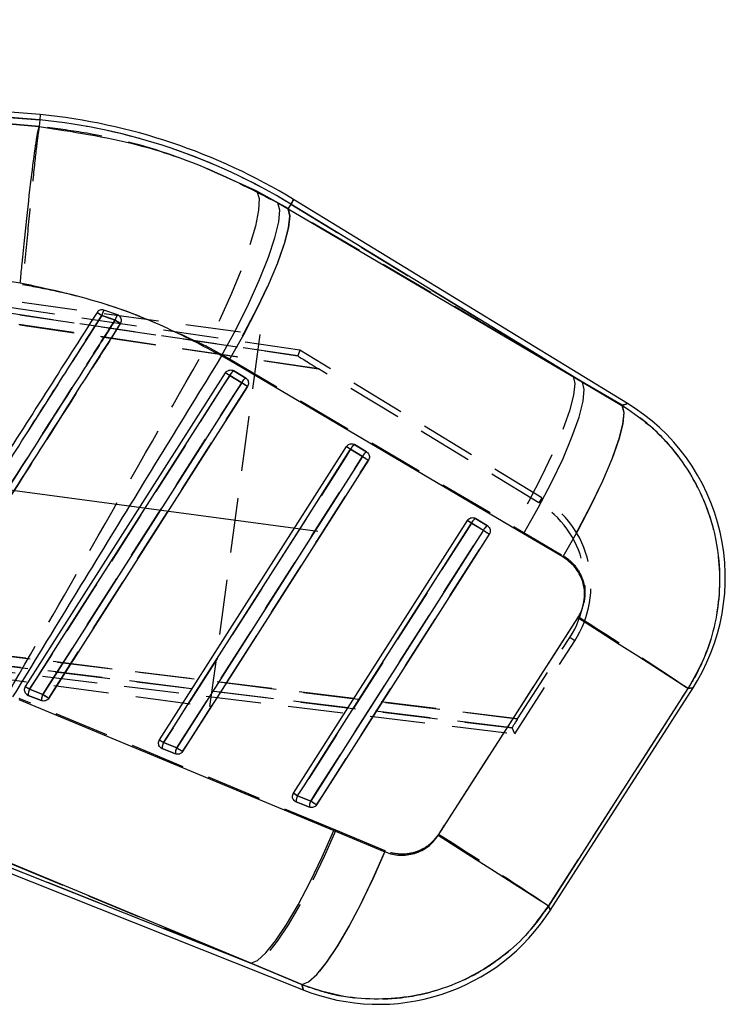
# Model space of a CAD drawing. Extents: x 67 to 774, y 27 to 578.
# Tile 7 of 43: x 362 to 394, y 39 to 84. Entities that reach past the tile are written whole.
import ezdxf

# ---------------------------------------------------------------- set-up
doc = ezdxf.new("R2010")
doc.units = 0
doc.header["$LTSCALE"] = 2
doc.linetypes.add('CENTERX2', pattern=[20.32, 12.7, -2.54, 2.54, -2.54])
doc.linetypes.add('HIDDEN', pattern=[1.905, 1.27, -0.635])
doc.layers.get('0').update_dxf_attribs({"linetype": 'CONTINUOUS'})
doc.layers.add('FORMATO', color=179, linetype='CONTINUOUS')

msp = doc.modelspace()

# ---------------------------------------------------------------- linework, layer by layer
at = {"color": 7, "linetype": 'CONTINUOUS'}
for p, q in [((362.638971, 79.630422), (309.224275, 84.007145)), ((362.616694, 79.38493), (316.066106, 83.199219)), ((362.638971, 79.630422), (362.616694, 79.38493)), ((360.185644, 79.284837), (362.588659, 79.076817)), ((362.588659, 79.076817), (362.588747, 79.07714)), ((362.616694, 79.38493), (362.588747, 79.07714)), ((373.595585, 75.55965), (374.068182, 75.284944)), ((374.198696, 75.498692), (374.068182, 75.284944)), ((387.658949, 67.28008), (374.198696, 75.498692)), ((389.738663, 66.299046), (374.327151, 75.709066)), ((374.068182, 75.284944), (387.658949, 67.28008)), ((361.712336, 71.854458), (359.039203, 72.26525)), ((366.202299, 70.39464), (365.576234, 70.612725)), ((366.254589, 70.369147), (366.202299, 70.39464)), ((371.34826, 68.299325), (371.0026, 68.498289)), ((384.93778, 60.293596), (371.34826, 68.299325)), ((361.955936, 53.242225), (371.190219, 67.719746)), ((371.550821, 67.816736), (371.567313, 67.807449)), ((371.567313, 67.807449), (372.116204, 67.472305)), ((371.381889, 67.597485), (371.930787, 67.262345)), ((387.658949, 67.28008), (389.472244, 66.215348)), ((368.136971, 50.784458), (376.767013, 64.314644)), ((376.958696, 64.192397), (377.507587, 63.857253)), ((377.127702, 64.411593), (377.144107, 64.402348)), ((377.144107, 64.402348), (377.693005, 64.067204)), ((374.318007, 48.326691), (382.343799, 60.909546)), ((382.53551, 60.787313), (382.343799, 60.909546)), ((382.704617, 61.006431), (382.720907, 60.997246)), ((382.720907, 60.997246), (383.269798, 60.662102)), ((382.53551, 60.787313), (383.084401, 60.452169)), ((386.748596, 59.225166), (384.93778, 60.293596)), ((381.001753, 46.378797), (387.437585, 56.413693)), ((386.166841, 42.914687), (392.755484, 53.183758)), ((362.084919, 52.83735), (362.020038, 52.874339)), ((362.693279, 52.595447), (362.084919, 52.83735)), ((362.755945, 52.878081), (362.147578, 53.119984)), ((361.651031, 52.644106), (376.185712, 46.597689)), ((368.936981, 50.420334), (368.328621, 50.662234)), ((368.265948, 50.379583), (368.200999, 50.416629)), ((368.874308, 50.13768), (368.265948, 50.379583)), ((374.509656, 48.204494), (374.318007, 48.326691)), ((375.118023, 47.962591), (374.509656, 48.204494)), ((374.446976, 47.921819), (374.381926, 47.958947)), ((375.055343, 47.679916), (374.446976, 47.921819)), ((372.355646, 40.475746), (357.820789, 46.520643)), ((376.185712, 46.597689), (378.541545, 45.619441)), ((357.638588, 46.062432), (374.76771, 39.251376)), ((357.729668, 46.29148), (372.355646, 40.475746)), ((374.709684, 39.493397), (372.355646, 40.475746))]:
    msp.add_line(p, q, dxfattribs=at)
at = {"color": 7, "linetype": 'HIDDEN'}
for p, q in [((315.631182, 83.234856), (362.616694, 79.38493)), ((374.609115, 68.76046), (304.646466, 79.07202)), ((362.588639, 79.076109), (359.508366, 79.340693)), ((362.588666, 79.07626), (362.588639, 79.076109)), ((305.148591, 78.700793), (374.517513, 68.506978)), ((374.517513, 68.506978), (305.153255, 78.700109)), ((305.166361, 78.611025), (372.76895, 69.489696)), ((375.472921, 67.907501), (305.146044, 78.242087)), ((305.150952, 78.241366), (375.472921, 67.907501)), ((374.074292, 75.294941), (372.634711, 76.093547)), ((374.198696, 75.498692), (374.074292, 75.294941)), ((374.198696, 75.498692), (387.218281, 67.549145)), ((387.218281, 67.549145), (374.074292, 75.294941)), ((358.358585, 72.314394), (361.821913, 71.79602)), ((372.76895, 69.489696), (370.453262, 52.327033)), ((370.312189, 68.941001), (371.364881, 68.36258)), ((374.609115, 68.76046), (374.517513, 68.506978)), ((385.784247, 61.952316), (374.609115, 68.76046)), ((371.364881, 68.36258), (384.504901, 60.613927)), ((371.567042, 67.807585), (371.541507, 67.821338)), ((372.115934, 67.472441), (371.567042, 67.807585)), ((385.641494, 61.718015), (375.472921, 67.907501)), ((371.930394, 67.26035), (371.381496, 67.595491)), ((389.482255, 66.218498), (387.218281, 67.549145)), ((377.507228, 63.855292), (376.95833, 64.19043)), ((377.143843, 64.40248), (377.118592, 64.416098)), ((377.692734, 64.067336), (377.143843, 64.40248)), ((302.928562, 61.807267), (384.663368, 51.758875)), ((384.663368, 51.758875), (302.933486, 61.80666)), ((385.784247, 61.952316), (385.641494, 61.718015)), ((384.407759, 51.332678), (302.809451, 61.364289)), ((302.814128, 61.363713), (384.407759, 51.332678)), ((302.854303, 61.447874), (370.453262, 52.327033)), ((302.226893, 61.139413), (384.537738, 51.055852)), ((382.72065, 60.997372), (382.695819, 61.010796)), ((383.269541, 60.662228), (382.72065, 60.997372)), ((383.084096, 60.450245), (382.535191, 60.785386)), ((384.504901, 60.613927), (386.764947, 59.278231)), ((384.663368, 51.758875), (387.072331, 55.508231)), ((387.302377, 55.360486), (387.072331, 55.508231)), ((384.537738, 51.055852), (387.302377, 55.360486)), ((376.268846, 46.617958), (361.6635, 52.69586)), ((362.028945, 52.867735), (362.085237, 52.837116)), ((362.085237, 52.837116), (362.693597, 52.595216)), ((362.147111, 53.11803), (362.755471, 52.87613)), ((384.537738, 51.055852), (384.407759, 51.332678)), ((368.328153, 50.660321), (368.93652, 50.418424)), ((368.209716, 50.410157), (368.266259, 50.379356)), ((368.266259, 50.379356), (368.874619, 50.137456)), ((374.509202, 48.202639), (375.117569, 47.960749)), ((374.390359, 47.952672), (374.447281, 47.921599)), ((374.447281, 47.921599), (375.055641, 47.679699)), ((357.820633, 46.520247), (372.426569, 40.447546)), ((378.553235, 45.668449), (376.268846, 46.617958)), ((372.426569, 40.447546), (357.729668, 46.29148)), ((372.426569, 40.447546), (374.709264, 39.495159))]:
    msp.add_line(p, q, dxfattribs=at)
at = {"color": 7, "linetype": 'HIDDEN', "flags": 128}
for points in [[(372.634711, 76.093547), (372.733471, 75.763882), (372.709284, 75.220306), (372.563002, 74.481671), (372.299685, 73.573598), (371.928484, 72.527587), (371.46226, 71.37992), (370.917196, 70.170406), (370.312189, 68.941001)], [(374.198696, 75.498692), (374.254873, 75.590698), (374.295018, 75.656448), (374.319118, 75.695911), (374.327151, 75.709066)], [(374.074292, 75.294941), (374.153146, 74.962858), (374.098262, 74.427509), (373.91151, 73.707198), (373.599283, 72.826558), (373.17225, 71.815703), (372.64502, 70.7092), (372.035616, 69.544888), (371.364881, 68.36258)], [(371.381496, 67.595491), (371.083777, 67.128735), (369.892904, 65.261708), (365.129402, 57.793602), (362.147111, 53.11803)], [(362.755471, 52.87613), (363.05319, 53.342886), (364.24407, 55.209913), (369.007572, 62.678023), (371.930394, 67.26035)], [(387.218281, 67.549145), (387.296823, 67.217069), (387.24154, 66.681558), (387.054287, 65.960942), (386.741511, 65.079883), (386.313889, 64.068528), (385.786076, 62.961497), (385.176117, 61.796677), (384.504901, 60.613927)], [(363.02653, 52.705055), (363.324248, 53.171813), (364.515109, 55.038848), (369.278576, 62.506981), (372.201365, 67.089322)], [(389.482255, 66.218498), (389.566297, 65.89346), (389.514726, 65.362328), (389.329328, 64.643486), (389.016512, 63.761808), (388.587115, 62.747804), (388.055983, 61.636567), (387.441514, 60.466545), (386.764947, 59.278231)], [(389.73865, 66.299046), (389.711245, 66.290437), (389.482255, 66.218498)], [(376.95833, 64.19043), (376.660612, 63.723674), (375.469731, 61.856647), (370.706202, 54.388544), (368.328153, 50.660321)], [(368.93652, 50.418424), (369.234239, 50.885179), (370.425126, 52.752207), (375.188655, 60.22031), (377.507228, 63.855292)], [(369.207566, 50.247301), (369.505284, 50.71406), (370.696151, 52.581094), (375.459625, 60.049234), (377.778165, 63.68423)], [(382.535191, 60.785386), (382.237473, 60.318627), (381.046579, 58.451603), (376.283003, 50.98351), (374.509202, 48.202639)], [(375.117569, 47.960749), (375.415294, 48.427504), (376.606188, 50.294528), (381.369771, 57.762621), (383.084096, 60.450245)], [(375.388601, 47.789551), (375.686319, 48.25631), (376.877193, 50.123347), (381.640688, 57.591501), (383.354979, 60.279139)], [(387.451186, 56.464865), (384.204751, 51.402981), (381.013004, 46.426383)], [(386.084817, 43.116212), (389.280236, 48.090595), (392.530382, 53.150247)], [(392.530382, 53.150247), (392.731277, 53.180155), (392.755484, 53.183758)], [(376.268846, 46.617958), (375.731531, 45.396337), (375.174749, 44.237118), (374.616938, 43.178682), (374.076574, 42.256076), (373.57154, 41.499852), (373.118565, 40.935048), (372.732652, 40.580363), (372.426569, 40.447546)], [(378.553235, 45.668449), (378.014748, 44.440126), (377.456638, 43.275109), (376.897581, 42.212368), (376.356269, 41.28745), (375.850801, 40.531284), (375.398097, 39.969164), (375.013295, 39.619895), (374.709264, 39.495159)], [(386.166841, 42.914687), (386.157697, 42.937168), (386.084817, 43.116212)], [(374.709264, 39.495159), (374.761167, 39.278672), (374.76771, 39.251376)]]:
    msp.add_lwpolyline(points, dxfattribs=at)
at = {"color": 7, "linetype": 'CONTINUOUS', "flags": 128}
for points in [[(371.0026, 68.498289), (371.656212, 69.702449), (372.248574, 70.889445), (372.759149, 72.018113), (373.170225, 73.049305), (373.467543, 73.947261), (373.640796, 74.680834), (373.683976, 75.224584), (373.595585, 75.55965)], [(371.34826, 68.299325), (372.023377, 69.487347), (372.636804, 70.658848), (373.167359, 71.773392), (373.596736, 72.792506), (373.910115, 73.681016), (374.09667, 74.408256), (374.149976, 74.949121), (374.068182, 75.284944)], [(371.381889, 67.597485), (371.342794, 67.622424), (371.30613, 67.645809), (371.273009, 67.666935), (371.244432, 67.685165), (371.221261, 67.699944), (371.204186, 67.710832), (371.193735, 67.717501), (371.190219, 67.719746)], [(362.147578, 53.119984), (362.445303, 53.586753), (363.636197, 55.453831), (368.39978, 62.922144), (371.381889, 67.597485)], [(371.930787, 67.262345), (371.633061, 66.795573), (370.442167, 64.928494), (365.678584, 57.460181), (362.755945, 52.878081)], [(372.201419, 67.089721), (372.18834, 67.098063), (372.167139, 67.111589), (372.13861, 67.129785), (372.103823, 67.151974), (372.064091, 67.177313), (372.020918, 67.204853), (371.975917, 67.233558), (371.930787, 67.262345)], [(384.93778, 60.293596), (385.613046, 61.481754), (386.226636, 62.653409), (386.757388, 63.768114), (387.186948, 64.787377), (387.500495, 65.676018), (387.687207, 66.403347), (387.740634, 66.944259), (387.658949, 67.28008)], [(372.201419, 67.089721), (371.903694, 66.622953), (370.712806, 64.755871), (365.949237, 57.287551), (363.026604, 52.705448)], [(389.472244, 66.215348), (389.558495, 65.88525), (389.508183, 65.347915), (389.32307, 64.622062), (389.009603, 63.732971), (388.578689, 62.711615), (388.045349, 61.593564), (387.428157, 60.417764), (386.748596, 59.225166)], [(368.328621, 50.662234), (368.626346, 51.129003), (369.81724, 52.996081), (374.580823, 60.464391), (376.958696, 64.192397)], [(376.767013, 64.314644), (376.770528, 64.312402), (376.780986, 64.305738), (376.798054, 64.29485), (376.821233, 64.28007), (376.849809, 64.261843), (376.88293, 64.240721), (376.919594, 64.217336), (376.958696, 64.192397)], [(377.507587, 63.857253), (377.209868, 63.390484), (376.018968, 61.52341), (371.255385, 54.0551), (368.936981, 50.420334)], [(377.778212, 63.684623), (377.480494, 63.217855), (376.2896, 61.350776), (371.52603, 53.882457), (369.20764, 50.247684)], [(377.507587, 63.857253), (377.552717, 63.82847), (377.597719, 63.799765), (377.640898, 63.772225), (377.68063, 63.746883), (377.715411, 63.724694), (377.74394, 63.706494), (377.76514, 63.692968), (377.778212, 63.684623)], [(374.509656, 48.204494), (374.807381, 48.671263), (375.998282, 50.538338), (380.761878, 58.006637), (382.53551, 60.787313)], [(383.084401, 60.452169), (382.786675, 59.9854), (381.595781, 58.118325), (376.832178, 50.650026), (375.118023, 47.962591)], [(383.084401, 60.452169), (383.129531, 60.423386), (383.174532, 60.394681), (383.217712, 60.367137), (383.257437, 60.341795), (383.292218, 60.319602), (383.320747, 60.301403), (383.341947, 60.287873), (383.355006, 60.279528)], [(383.355006, 60.279528), (383.057287, 59.812756), (381.866393, 57.945678), (377.102824, 50.477362), (375.388676, 47.789924)], [(392.522945, 53.14914), (392.364045, 53.251396), (392.041827, 53.45842), (391.565017, 53.764615), (390.946524, 54.161698), (390.203065, 54.638924), (389.354755, 55.183389), (388.424543, 55.78036), (387.437599, 56.41369)], [(362.147578, 53.119984), (362.108483, 53.14492), (362.071826, 53.168301), (362.038712, 53.189424), (362.010142, 53.207651), (361.986971, 53.222427), (361.969902, 53.233315), (361.959451, 53.239979), (361.955936, 53.242225)], [(392.522945, 53.14914), (389.278055, 48.091842), (386.085102, 43.115501)], [(363.026604, 52.705448), (363.013519, 52.713792), (362.992311, 52.727319), (362.963776, 52.745522), (362.928988, 52.767711), (362.889256, 52.793053), (362.846077, 52.820593), (362.801075, 52.849298), (362.755945, 52.878081)], [(368.136971, 50.784458), (368.140493, 50.782216), (368.150944, 50.775554), (368.168013, 50.76467), (368.191178, 50.749894), (368.219754, 50.73167), (368.252868, 50.710548), (368.289525, 50.68717), (368.328621, 50.662234)], [(368.936981, 50.420334), (368.982111, 50.391548), (369.027112, 50.362846), (369.070292, 50.335303), (369.110024, 50.309957), (369.144811, 50.287768), (369.173347, 50.269562), (369.194554, 50.256032), (369.20764, 50.247684)], [(375.118023, 47.962591), (375.163153, 47.933808), (375.208148, 47.905103), (375.251327, 47.87756), (375.291059, 47.852214), (375.325847, 47.830018), (375.354383, 47.811812), (375.37559, 47.798275), (375.388676, 47.789924)], [(372.355646, 40.475746), (372.661404, 40.60691), (373.046274, 40.957968), (373.49763, 41.517395), (374.000673, 42.266842), (374.538883, 43.181719), (375.094615, 44.232011), (375.649629, 45.383258), (376.185712, 46.597689)], [(386.085102, 43.115501), (385.926215, 43.217746), (385.604119, 43.424703), (385.127526, 43.730776), (384.50929, 44.127689), (383.766156, 44.604712), (382.918198, 45.14895), (381.988352, 45.745691), (381.001753, 46.378797)], [(374.709684, 39.493397), (375.013288, 39.616278), (375.396993, 39.961829), (375.848072, 40.518608), (376.351561, 41.268143), (376.890767, 42.185583), (377.447813, 43.240501), (378.004222, 44.397911), (378.541545, 45.619441)]]:
    msp.add_lwpolyline(points, dxfattribs=at)
at = {"color": 8, "linetype": 'CONTINUOUS', "flags": 128}
for points in [[(374.327151, 75.709066), (374.319118, 75.695911), (374.295018, 75.656448), (374.254873, 75.590698), (374.198696, 75.498692)], [(389.472244, 66.215348), (389.707899, 66.289383), (389.73865, 66.299046)], [(392.755484, 53.183758), (392.728798, 53.179786), (392.522945, 53.14914)], [(386.085102, 43.115501), (386.157792, 42.936931), (386.166841, 42.914687)], [(374.76771, 39.251376), (374.76131, 39.278082), (374.709684, 39.493397)]]:
    msp.add_lwpolyline(points, dxfattribs=at)
at = {"color": 7, "linetype": 'CONTINUOUS'}
for centre, radius, start, end in [((359.8955, 52.073256), 27.693392, 58.5924279, 84.314443), ((359.8955, 52.073256), 27.446902, 58.5924279, 84.3101231), ((348.629172, 44.044084), 31.245529, 57.3725577, 57.851961), ((366.711579, 70.017481), 1.281922, 152.3326737, 164.5543106), ((367.072528, 69.860321), 1.021173, 148.4501713, 163.8013677), ((340.381778, 29.676676), 47.944877, 57.2189197, 57.5717344), ((371.786214, 67.427274), 0.438692, 119.9328568, 157.1700705), ((372.335047, 67.092192), 0.43861, 119.9302902, 157.1737969), ((384.833947, 58.266229), 9.411818, 326.8156024, 58.9803176), ((377.362966, 64.022224), 0.438627, 119.9315219, 157.1718908), ((377.911818, 63.687108), 0.438579, 119.9281017, 157.1732341), ((382.939723, 60.617173), 0.438561, 119.9299295, 157.1730516), ((383.488616, 60.282027), 0.438564, 119.9300512, 157.1729299), ((362.581465, 52.87553), 0.498012, 150.6028221, 184.3968504), ((363.189781, 52.633626), 0.497968, 150.599885, 184.39717), ((368.762563, 50.417741), 0.498079, 150.6021108, 184.3937777), ((369.370988, 50.175826), 0.498143, 150.6042834, 184.3918952), ((374.943707, 47.959962), 0.498193, 150.6043007, 184.3910017), ((375.55206, 47.718062), 0.498179, 150.6038112, 184.3914912), ((378.2453, 47.997156), 9.411818, 247.9813048, 327.7457936)]:
    msp.add_arc(centre, radius, start, end, dxfattribs=at)
at = {"color": 7, "linetype": 'HIDDEN'}
for centre, radius, start, end in [((359.8955, 52.073256), 27.446902, 58.5924279, 84.3101231), ((383.41437, 98.624673), 33.478553, 237.1519882, 237.5926413), ((366.449957, 70.104541), 1.010763, 149.8163863, 165.3545187), ((366.900724, 69.922367), 0.843112, 145.9335322, 164.5958927), ((385.852243, 101.02025), 36.658272, 237.3741376, 237.8412367), ((375.441969, 74.055471), 7.630124, 236.1354016, 237.8482471), ((371.798339, 67.418032), 0.453045, 120.6996234, 156.9395381), ((372.347241, 67.082888), 0.45305, 120.7009154, 156.9394123), ((381.328895, 81.850832), 17.355517, 237.2122711, 238.270124), ((381.148346, 70.853397), 7.870919, 236.1756817, 237.8362093), ((377.375089, 64.013), 0.452956, 120.6989335, 156.9388048), ((377.924017, 63.677832), 0.452996, 120.7013524, 156.9366454), ((387.187326, 78.887052), 17.878984, 237.2194212, 238.2462673), ((383.3247, 57.915137), 4.727384, 327.2895443, 58.6492678), ((383.326582, 57.914883), 4.452265, 327.279203, 58.6716576), ((386.92137, 67.756218), 8.235962, 236.2339726, 237.8211254), ((382.951738, 60.608083), 0.452711, 120.6940864, 156.9430067), ((383.500629, 60.272963), 0.452691, 120.695616, 156.9447179), ((393.238674, 76.226276), 18.761626, 237.2317796, 238.2102483), ((247.761045, -163.13998), 260.268368, 56.20445444, 57.53965348), ((366.184013, 59.541359), 7.586549, 236.1298671, 237.851657), ((362.573171, 52.876916), 0.489554, 150.4937688, 184.663144), ((363.181679, 52.634983), 0.489699, 150.4989521, 184.6579607), ((372.125158, 67.421563), 17.302042, 237.211705, 238.2731579), ((372.488516, 57.276941), 7.8159, 236.1682879, 237.8393616), ((368.754557, 50.419088), 0.489912, 150.5015458, 184.6518154), ((369.362942, 50.177175), 0.489935, 150.5009002, 184.6501166), ((378.591707, 65.41127), 17.832781, 237.2190195, 238.2489252), ((378.868861, 55.13133), 8.186171, 236.2259103, 237.8211509), ((374.935947, 47.961273), 0.490273, 150.507637, 184.6415709), ((375.544241, 47.719386), 0.490209, 150.5037398, 184.6437049), ((385.235423, 63.678725), 18.692933, 237.2301196, 238.2127199), ((241.930167, -172.21563), 259.130016, 56.19953211, 57.53869238)]:
    msp.add_arc(centre, radius, start, end, dxfattribs=at)
for centre, major_axis, ratio, start_param, end_param in [((375.513317, 67.901496), (0.995784, -0.605521), 0.013616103, 3.144346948, 4.68009004), ((384.680906, 51.756787), (0.272941, 0.42436), 0.031470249, 1.586111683, 3.121854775)]:
    msp.add_ellipse(centre, major_axis=major_axis, ratio=ratio, start_param=start_param, end_param=end_param, dxfattribs=at)
at = {"color": 7, "linetype": 'CONTINUOUS'}
for points, knots in [([(361.712336, 71.854458), (361.716365, 71.896714), (361.745027, 72.197317), (361.853973, 73.317768), (362.046293, 75.17555), (362.278227, 77.174587), (362.474794, 78.62385), (362.550704, 78.925828), (362.588659, 79.076817)], [0, 0, 0, 0, 0.011769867, 0.083729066, 0.312805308, 0.54187352, 0.770936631, 1, 1, 1, 1]), ([(362.588747, 79.07714), (364.109623, 78.847629), (366.78407, 78.444036), (370.476233, 77.178937), (372.549574, 76.102645), (373.595585, 75.55965)], [0, 0, 0, 0, 0.395135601, 0.694842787, 1, 1, 1, 1]), ([(371.0026, 68.498289), (370.120155, 68.966537), (368.341776, 69.91019), (365.232212, 71.09973), (362.969577, 71.584881), (361.712336, 71.854458)], [0, 0, 0, 0, 0.304423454, 0.613500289, 1, 1, 1, 1]), ([(365.255188, 70.498926), (363.673585, 68.017554), (360.510379, 63.054809), (357.347207, 58.092049), (355.765621, 55.61067)], [0, 0, 0, 0, 0.499999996, 1, 1, 1, 1]), ([(365.576234, 70.612725), (365.545705, 70.619692), (365.484645, 70.633626), (365.39128, 70.61432), (365.309806, 70.569549), (365.272929, 70.521866), (365.255188, 70.498926)], [0, 0, 0, 0, 0.254747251, 0.509525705, 0.764037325, 1, 1, 1, 1]), ([(355.988014, 55.469762), (356.087188, 55.625395), (356.583058, 56.403555), (358.665675, 59.671851), (361.24356, 63.717237), (363.910355, 67.902108), (364.990355, 69.596872), (365.475956, 70.358889)], [0, 0, 0, 0, 0.031358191, 0.156790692, 0.658520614, 0.846460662, 1, 1, 1, 1]), ([(366.091895, 70.145196), (365.992719, 69.989565), (365.496837, 69.21141), (363.414118, 65.943172), (360.835324, 61.896347), (358.168282, 57.710995), (357.088037, 56.015749), (356.60308, 55.254698)], [0, 0, 0, 0, 0.031355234, 0.156776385, 0.658460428, 0.846671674, 1, 1, 1, 1]), ([(356.850297, 55.096424), (356.94917, 55.251553), (357.444798, 56.029173), (359.527448, 59.296757), (362.592013, 64.104855), (365.25983, 68.290461), (366.340602, 69.986113)], [0, 0, 0, 0, 0.0312555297, 0.1566755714, 0.658356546, 1, 1, 1, 1]), ([(365.475956, 70.358889), (365.604193, 70.315701), (365.810217, 70.246315), (366.014693, 70.172911), (366.091895, 70.145196)], [0, 0, 0, 0, 0.622436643, 1, 1, 1, 1]), ([(366.340602, 69.986113), (366.354097, 70.012359), (366.381874, 70.066382), (366.388041, 70.160024), (366.364297, 70.250913), (366.316612, 70.323701), (366.273078, 70.355599), (366.254589, 70.369147)], [0, 0, 0, 0, 0.2017547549, 0.4152869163, 0.6288220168, 0.8423577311, 1, 1, 1, 1]), ([(371.0026, 68.498289), (369.650116, 66.297261), (366.429725, 61.05641), (363.221331, 55.808214), (361.360384, 52.764131)], [0, 0, 0, 0, 0.419975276, 1, 1, 1, 1]), ([(371.190219, 67.719746), (371.209276, 67.744063), (371.247386, 67.792693), (371.330767, 67.836848), (371.422432, 67.852775), (371.498256, 67.841035), (371.538532, 67.822416), (371.550821, 67.816736)], [0, 0, 0, 0, 0.223313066, 0.446580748, 0.67145764, 0.899756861, 1, 1, 1, 1]), ([(372.116204, 67.472305), (372.135931, 67.457979), (372.180456, 67.425642), (372.227526, 67.351437), (372.249696, 67.260847), (372.242255, 67.16839), (372.214647, 67.115204), (372.201419, 67.089721)], [0, 0, 0, 0, 0.168696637, 0.380770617, 0.592846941, 0.804922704, 1, 1, 1, 1]), ([(389.472244, 66.215348), (389.501507, 66.197283), (390.000895, 65.888991), (390.912771, 65.194213), (392.043782, 63.979015), (392.937848, 62.586514), (393.635412, 60.93553), (394.090738, 58.708394), (393.919674, 56.450674), (393.287534, 54.492498), (392.777808, 53.596926), (392.522945, 53.14914)], [0, 0, 0, 0, 0.006917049, 0.118043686, 0.229169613, 0.339150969, 0.449130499, 0.587992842, 0.792932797, 0.896466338, 1, 1, 1, 1]), ([(376.767013, 64.314644), (376.786069, 64.338963), (376.824178, 64.387594), (376.907558, 64.43175), (376.999222, 64.447671), (377.075082, 64.435933), (377.115385, 64.417291), (377.127702, 64.411593)], [0, 0, 0, 0, 0.223265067, 0.446477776, 0.67128089, 0.899538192, 1, 1, 1, 1]), ([(377.693005, 64.067204), (377.712754, 64.052857), (377.757302, 64.020497), (377.804358, 63.946245), (377.826506, 63.85565), (377.819031, 63.763227), (377.791429, 63.710075), (377.778212, 63.684623)], [0, 0, 0, 0, 0.168905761, 0.380985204, 0.593062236, 0.805138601, 1, 1, 1, 1]), ([(382.343799, 60.909546), (382.362859, 60.933863), (382.400972, 60.982491), (382.484352, 61.026647), (382.576014, 61.042576), (382.651918, 61.03082), (382.692258, 61.012151), (382.704617, 61.006431)], [0, 0, 0, 0, 0.223194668, 0.446330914, 0.671057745, 0.899221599, 1, 1, 1, 1]), ([(383.269798, 60.662102), (383.289583, 60.647724), (383.334163, 60.615326), (383.381216, 60.541014), (383.403315, 60.450403), (383.395785, 60.358037), (383.368202, 60.304934), (383.355006, 60.279528)], [0, 0, 0, 0, 0.169230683, 0.381314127, 0.593396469, 0.805471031, 1, 1, 1, 1]), ([(387.437599, 56.41369), (387.438299, 56.414786), (387.557551, 56.601414), (387.73488, 57.01617), (387.775223, 57.615153), (387.646365, 58.20815), (387.34228, 58.786534), (386.949903, 59.076435), (386.748596, 59.225166)], [0, 0, 0, 0, 0.001201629, 0.204635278, 0.408046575, 0.546677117, 0.767424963, 1, 1, 1, 1]), ([(362.020038, 52.874339), (361.997064, 52.896037), (361.951109, 52.93944), (361.91471, 53.029252), (361.908924, 53.124199), (361.929164, 53.196681), (361.950414, 53.232831), (361.955936, 53.242225)], [0, 0, 0, 0, 0.232058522, 0.464184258, 0.694200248, 0.92054035, 1, 1, 1, 1]), ([(363.026604, 52.705448), (363.00733, 52.680828), (362.968781, 52.631588), (362.884625, 52.58697), (362.792586, 52.571105), (362.727671, 52.582219), (362.696245, 52.594306), (362.693279, 52.595447)], [0, 0, 0, 0, 0.243654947, 0.487313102, 0.730961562, 0.974611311, 1, 1, 1, 1]), ([(368.200999, 50.416629), (368.178031, 50.438335), (368.13209, 50.481752), (368.095714, 50.571578), (368.089977, 50.666527), (368.110226, 50.738972), (368.131464, 50.775092), (368.136971, 50.784458)], [0, 0, 0, 0, 0.232114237, 0.464296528, 0.694366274, 0.92075076, 1, 1, 1, 1]), ([(369.20764, 50.247684), (369.206255, 50.245555), (369.187978, 50.217463), (369.142422, 50.169814), (369.058686, 50.126584), (368.965836, 50.113458), (368.903942, 50.125993), (368.87494, 50.13743), (368.874308, 50.13768)], [0, 0, 0, 0, 0.01997645, 0.26362903, 0.507279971, 0.750915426, 0.994573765, 1, 1, 1, 1]), ([(374.381926, 47.958947), (374.358969, 47.980665), (374.313047, 48.024106), (374.276726, 48.113952), (374.271022, 48.208904), (374.291301, 48.281291), (374.312522, 48.317367), (374.318007, 48.326691)], [0, 0, 0, 0, 0.2321983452, 0.4644598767, 0.6946013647, 0.9210700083, 1, 1, 1, 1]), ([(375.388676, 47.789924), (375.387266, 47.787756), (375.36897, 47.759622), (375.323343, 47.711971), (375.239591, 47.668778), (375.146735, 47.655696), (375.084892, 47.668258), (375.055935, 47.679683), (375.055343, 47.679916)], [0, 0, 0, 0, 0.020335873, 0.26399044, 0.507638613, 0.75127529, 0.994921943, 1, 1, 1, 1]), ([(378.541545, 45.619441), (378.547217, 45.617109), (378.761677, 45.528947), (379.218317, 45.42685), (379.805832, 45.496346), (380.33841, 45.713151), (380.727275, 45.998688), (380.929285, 46.27844), (381.001753, 46.378797)], [0, 0, 0, 0, 0.00665998, 0.251812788, 0.497184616, 0.631986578, 0.867980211, 1, 1, 1, 1]), ([(386.085102, 43.115501), (385.749078, 42.650934), (385.111648, 41.76966), (383.903249, 40.707575), (382.546052, 39.835973), (381.0366, 39.212915), (379.429074, 38.863115), (377.833873, 38.790046), (376.234046, 38.974907), (375.217806, 39.320567), (374.709684, 39.493397)], [0, 0, 0, 0, 0.132849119, 0.252012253, 0.371175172, 0.5063247, 0.628859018, 0.751394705, 0.875696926, 1, 1, 1, 1])]:
    msp.add_open_spline(points, degree=3, knots=knots, dxfattribs=at)
at = {"color": 7, "linetype": 'HIDDEN'}
for points, knots in [([(362.588639, 79.076109), (362.563577, 78.924037), (362.513453, 78.619894), (362.351194, 77.167752), (362.145368, 75.166442), (361.963006, 73.292237), (361.855542, 72.154978), (361.825874, 71.838302), (361.821913, 71.79602)], [0, 0, 0, 0, 0.228047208, 0.456094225, 0.684146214, 0.912206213, 0.988277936, 1, 1, 1, 1]), ([(372.634711, 76.093547), (371.357837, 76.682504), (368.769473, 77.876387), (365.329646, 78.737927), (363.239247, 78.995955), (362.588666, 79.07626)], [0, 0, 0, 0, 0.4014112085, 0.8137051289, 1, 1, 1, 1]), ([(361.821913, 71.79602), (362.346819, 71.698737), (364.074888, 71.378468), (366.978018, 70.522628), (369.192334, 69.472225), (370.312189, 68.941001)], [0, 0, 0, 0, 0.177384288, 0.583975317, 1, 1, 1, 1]), ([(365.472034, 70.3601), (363.879204, 67.859577), (361.188759, 63.635951), (358.027035, 58.672374), (356.458125, 56.209333), (355.986808, 55.46941)], [0, 0, 0, 0, 0.503778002, 0.850929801, 1, 1, 1, 1]), ([(356.6018, 55.254264), (358.193966, 57.753813), (360.883326, 61.975852), (364.04538, 66.939855), (365.615248, 69.404324), (366.087899, 70.146319)], [0, 0, 0, 0, 0.503530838, 0.850524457, 1, 1, 1, 1]), ([(366.34025, 69.986219), (366.242821, 69.833355), (365.748643, 69.057995), (363.667465, 65.792664), (360.601551, 60.982252), (357.932381, 56.794332), (356.850202, 55.096397)], [0, 0, 0, 0, 0.030799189, 0.156219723, 0.657900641, 1, 1, 1, 1]), ([(366.087899, 70.146319), (366.012019, 70.173577), (365.807591, 70.247014), (365.601578, 70.316442), (365.472034, 70.3601)], [0, 0, 0, 0, 0.3711835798, 1, 1, 1, 1]), ([(361.1496, 52.906925), (362.536888, 55.337539), (365.588309, 60.683815), (368.645118, 66.027016), (370.312189, 68.941001)], [0, 0, 0, 0, 0.4546367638, 1, 1, 1, 1]), ([(392.530382, 53.150247), (392.633197, 53.318999), (393.006129, 53.9311), (393.505561, 55.069767), (394.02844, 57.062871), (394.041884, 59.220796), (393.516813, 61.290883), (392.834883, 62.793974), (391.932455, 64.125936), (390.81878, 65.304317), (389.927766, 65.913769), (389.482255, 66.218498)], [0, 0, 0, 0, 0.039779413, 0.144288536, 0.24879713, 0.453279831, 0.569419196, 0.676434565, 0.783451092, 0.891724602, 1, 1, 1, 1]), ([(386.764947, 59.278231), (386.769723, 59.275388), (386.970932, 59.155597), (387.330539, 58.848279), (387.628722, 58.333137), (387.776171, 57.776043), (387.77533, 57.198626), (387.612815, 56.728372), (387.473554, 56.501333), (387.451186, 56.464865)], [0, 0, 0, 0, 0.0052175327, 0.2197859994, 0.4346520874, 0.5507194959, 0.7539118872, 0.9604726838, 1, 1, 1, 1]), ([(381.013004, 46.426383), (380.877757, 46.250012), (380.741882, 46.072823), (380.39522, 45.800446), (380.05981, 45.617786), (379.463107, 45.487595), (378.963037, 45.519023), (378.647106, 45.634221), (378.553235, 45.668449)], [0, 0, 0, 0, 0.235155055, 0.23624724, 0.472331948, 0.63524817, 0.8916227, 1, 1, 1, 1]), ([(374.709264, 39.495159), (375.142373, 39.344011), (376.093808, 39.011977), (377.64491, 38.800751), (379.447208, 38.846452), (381.178082, 39.249762), (382.75753, 39.959913), (384.043, 40.814301), (385.184747, 41.862058), (385.784793, 42.69816), (386.084817, 43.116212)], [0, 0, 0, 0, 0.106309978, 0.233537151, 0.360763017, 0.523360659, 0.642348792, 0.761336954, 0.880668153, 1, 1, 1, 1])]:
    msp.add_open_spline(points, degree=3, knots=knots, dxfattribs=at)
at = {"layer": 'FORMATO', "linetype": 'CENTERX2', "ltscale": 0.909091}
msp.add_line((375.441154, 60.391592), (272.039314, 74.343163), dxfattribs=at)

doc.saveas('drawing.dxf')
